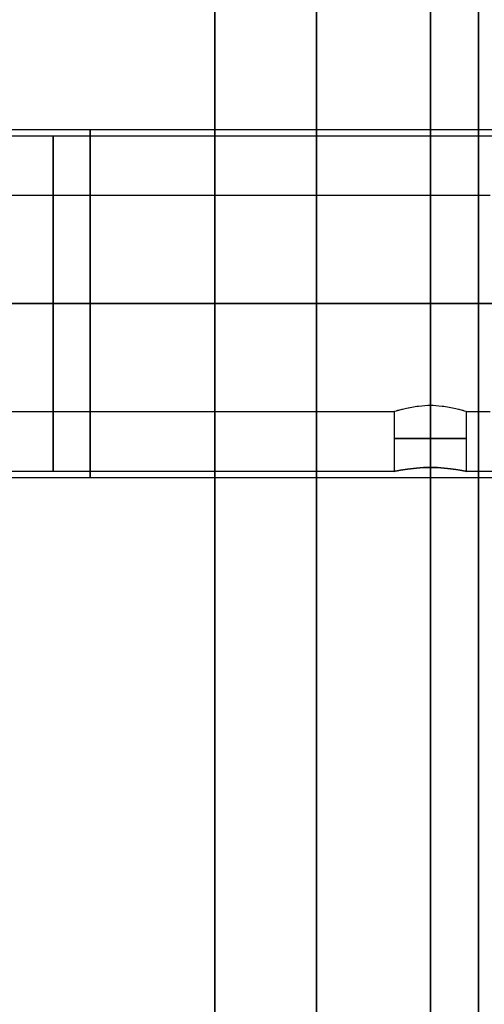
# Model space of a CAD drawing. Header units: millimetres. Extents: x -66 to 114, y 79 to 395.
# Tile 136 of 239: x 82.92 to 86.8, y 133.57 to 141.78. Entities that reach past the tile are written whole.
import ezdxf

# ---------------------------------------------------------------- set-up
doc = ezdxf.new("R2010")
doc.units = ezdxf.units.MM
doc.layers.add('Layer 01', color=18, linetype='Continuous', true_color=0x000000)

msp = doc.modelspace()

# ---------------------------------------------------------------- linework, layer by layer
at = {"layer": 'Layer 01'}
for p, q in [((77.85, 139.4133, -15.38), (88.55, 139.4133, -15.38)), ((77.85, 139.4133, -19.95), (88.55, 139.4133, -19.95)), ((77.85, 139.4133, -24.52), (88.55, 139.4133, -24.52)), ((77.85, 139.4133, -21.72), (88.55, 139.4133, -21.72)), ((77.85, 139.4133, -17.15), (88.55, 139.4133, -17.15)), ((77.85, 139.4133, -12.58), (88.55, 139.4133, -12.58)), ((87.35, 139.4133, -12.53), (78.05, 139.4133, -12.53)), ((87.35, 139.4133, -17.1), (78.05, 139.4133, -17.1)), ((87.35, 139.4133, -21.67), (78.05, 139.4133, -21.67)), ((87.35, 139.4133, -24.57), (78.05, 139.4133, -24.57)), ((87.35, 139.4133, -20), (78.05, 139.4133, -20)), ((87.35, 139.4133, -15.43), (78.05, 139.4133, -15.43)), ((78.15, 139.4133, -13.08), (86.85, 139.4133, -13.08)), ((78.15, 139.4133, -17.65), (86.85, 139.4133, -17.65)), ((78.15, 139.4133, -22.22), (86.85, 139.4133, -22.22)), ((78.15, 139.4133, -24.02), (86.85, 139.4133, -24.02)), ((78.15, 139.4133, -19.45), (86.85, 139.4133, -19.45)), ((78.15, 139.4133, -14.88), (86.85, 139.4133, -14.88)), ((86.05, 138.0133, -23.12), (86.05, 138.5133, -23.12)), ((86.05, 138.0133, -18.55), (86.05, 138.5133, -18.55)), ((86.05, 138.0133, -13.98), (86.05, 138.5133, -13.98)), ((86.65, 138.0133, -13.98), (86.65, 138.5133, -13.98)), ((86.65, 138.0133, -18.55), (86.65, 138.5133, -18.55)), ((86.65, 138.0133, -23.12), (86.65, 138.5133, -23.12))]:
    msp.add_line(p, q, dxfattribs=at)
at = {"layer": 'Layer 01', "extrusion": (-1, 0, 0)}
for centre, radius, start, end in [((-144.9733, -18.55, -84.55), 12.8, 232.39824, 355.5192), ((-144.9733, -18.55, -84.55), 12.8, 4.4808, 127.60176), ((-144.9733, -18.55, -86.75), 12.9, 270, 356.44449), ((-144.9733, -18.55, -86.75), 12.9, 3.55551, 90), ((-139.4133, -13.98, -83.5093), 1.45, 0, 180), ((-139.4133, -18.55, -83.5093), 1.45, 0, 180), ((-139.4133, -23.12, -83.5093), 1.45, 0, 180), ((-139.4133, -23.12, -83.5093), 1.45, 180, 0), ((-139.4133, -18.55, -83.5093), 1.45, 180, 0), ((-139.4133, -13.98, -83.5093), 1.45, 180, 0)]:
    msp.add_arc(centre, radius, start, end, dxfattribs=at)
at = {"layer": 'Layer 01', "extrusion": (-1, -7.15373e-16, -5.52584e-17)}
msp.add_arc((-144.9733, -18.55, -86.35), 12.8, 232.39824, 355.5192, dxfattribs=at)
at = {"layer": 'Layer 01', "extrusion": (-1, 4.048e-16, 6.43655e-16)}
msp.add_arc((-144.9733, -18.55, -86.35), 12.8, 4.4808, 127.60176, dxfattribs=at)
at = {"layer": 'Layer 01', "extrusion": (1, 0, 0)}
for centre, radius, start, end in [((144.9733, -18.55, 85.4), 14.35, 90, 270), ((139.4133, -13.98, 83.2), 1.4, 180, 0), ((139.4133, -18.55, 83.2), 1.4, 180, 0), ((139.4133, -23.12, 83.2), 1.4, 180, 0), ((139.4133, -23.12, 83.2), 1.4, 0, 180), ((139.4133, -18.55, 83.2), 1.4, 0, 180), ((139.4133, -13.98, 83.2), 1.4, 0, 180)]:
    msp.add_arc(centre, radius, start, end, dxfattribs=at)
at = {"layer": 'Layer 01', "extrusion": (0, 1, 0)}
for centre, start, end in [((-86.35, -23.12, 138.2891), 270, 90), ((-86.35, -18.55, 138.2891), 270, 90), ((-86.35, -13.98, 138.2891), 270, 90), ((-86.35, -13.98, 138.2891), 90, 270), ((-86.35, -18.55, 138.2891), 90, 270), ((-86.35, -23.12, 138.2891), 90, 270)]:
    msp.add_arc(centre, 0.3, start, end, dxfattribs=at)
at = {"layer": 'Layer 01'}
for points in [[(87.35, 140.8633, -13.98), (82.7, 140.8633, -13.98), (78.05, 140.8633, -13.98)], [(87.35, 140.8633, -18.55), (82.7, 140.8633, -18.55), (78.05, 140.8633, -18.55)], [(87.35, 140.8633, -23.12), (82.7, 140.8633, -23.12), (78.05, 140.8633, -23.12)], [(77.85, 140.8133, -13.98), (83.2, 140.8133, -13.98), (88.55, 140.8133, -13.98)], [(77.85, 140.8133, -18.55), (83.2, 140.8133, -18.55), (88.55, 140.8133, -18.55)], [(77.85, 140.8133, -23.12), (83.2, 140.8133, -23.12), (88.55, 140.8133, -23.12)], [(86.85, 140.3133, -13.98), (82.5, 140.3133, -13.98), (78.15, 140.3133, -13.98)], [(86.85, 140.3133, -18.55), (82.5, 140.3133, -18.55), (78.15, 140.3133, -18.55)], [(86.85, 140.3133, -23.12), (82.5, 140.3133, -23.12), (78.15, 140.3133, -23.12)], [(86.35, 138.5648, -13.68), (86.35, 138.3053, -13.68), (86.35, 138.0459, -13.68)], [(86.35, 138.0459, -14.28), (86.35, 138.3053, -14.28), (86.35, 138.5648, -14.28)], [(86.35, 138.5648, -18.25), (86.35, 138.3053, -18.25), (86.35, 138.0459, -18.25)], [(86.35, 138.0459, -18.85), (86.35, 138.3053, -18.85), (86.35, 138.5648, -18.85)], [(86.35, 138.5648, -22.82), (86.35, 138.3053, -22.82), (86.35, 138.0459, -22.82)], [(86.35, 138.0459, -23.42), (86.35, 138.3053, -23.42), (86.35, 138.5648, -23.42)], [(78.15, 138.5133, -13.98), (82.1, 138.5133, -13.98), (86.05, 138.5133, -13.98)], [(78.15, 138.5133, -18.55), (82.1, 138.5133, -18.55), (86.05, 138.5133, -18.55)], [(78.15, 138.5133, -23.12), (82.1, 138.5133, -23.12), (86.05, 138.5133, -23.12)], [(86.65, 138.5133, -13.98), (86.75, 138.5133, -13.98), (86.85, 138.5133, -13.98)], [(86.65, 138.5133, -18.55), (86.75, 138.5133, -18.55), (86.85, 138.5133, -18.55)], [(86.65, 138.5133, -23.12), (86.75, 138.5133, -23.12), (86.85, 138.5133, -23.12)], [(86.05, 138.0133, -13.98), (81.95, 138.0133, -13.98), (77.85, 138.0133, -13.98)], [(86.05, 138.0133, -18.55), (81.95, 138.0133, -18.55), (77.85, 138.0133, -18.55)], [(86.05, 138.0133, -23.12), (81.95, 138.0133, -23.12), (77.85, 138.0133, -23.12)], [(88.55, 138.0133, -13.98), (87.6, 138.0133, -13.98), (86.65, 138.0133, -13.98)], [(88.55, 138.0133, -18.55), (87.6, 138.0133, -18.55), (86.65, 138.0133, -18.55)], [(88.55, 138.0133, -23.12), (87.6, 138.0133, -23.12), (86.65, 138.0133, -23.12)], [(78.05, 137.9633, -13.98), (82.7, 137.9633, -13.98), (87.35, 137.9633, -13.98)], [(78.05, 137.9633, -18.55), (82.7, 137.9633, -18.55), (87.35, 137.9633, -18.55)], [(78.05, 137.9633, -23.12), (82.7, 137.9633, -23.12), (87.35, 137.9633, -23.12)]]:
    msp.add_open_spline(points, degree=2, dxfattribs=at)
for points, knots in [([(86.05, 138.5133, -23.12), (86.05, 138.5133, -23.1493), (86.0542, 138.5154, -23.1838), (86.0806, 138.5239, -23.2578), (86.103, 138.5302, -23.2973), (86.1728, 138.5472, -23.367), (86.2142, 138.5539, -23.3904), (86.2884, 138.5626, -23.4162), (86.3222, 138.5648, -23.42), (86.35, 138.5648, -23.42)], [-0.4780156, -0.4780156, -0.4780156, -0.4780156, -0.3585117, -0.3585117, -0.2390078, -0.2390078, -0.1195039, -0.1195039, 0, 0, 0, 0]), ([(86.05, 138.5133, -23.12), (86.05, 138.5133, -23.0615), (86.0663, 138.5213, -22.9794), (86.1739, 138.5474, -22.8719), (86.2143, 138.5539, -22.8496), (86.2884, 138.5626, -22.8238), (86.3222, 138.5648, -22.82), (86.35, 138.5648, -22.82)], [0, 0, 0, 0, 0.2421814, 0.2421814, 0.3632721, 0.3632721, 0.4843628, 0.4843628, 0.4843628, 0.4843628]), ([(86.05, 138.5133, -18.55), (86.05, 138.5133, -18.5793), (86.0542, 138.5154, -18.6138), (86.0806, 138.5239, -18.6878), (86.103, 138.5302, -18.7273), (86.1728, 138.5472, -18.797), (86.2142, 138.5539, -18.8204), (86.2884, 138.5626, -18.8462), (86.3222, 138.5648, -18.85), (86.35, 138.5648, -18.85)], [-0.4780156, -0.4780156, -0.4780156, -0.4780156, -0.3585117, -0.3585117, -0.2390078, -0.2390078, -0.1195039, -0.1195039, 0, 0, 0, 0]), ([(86.05, 138.5133, -18.55), (86.05, 138.5133, -18.4915), (86.0663, 138.5213, -18.4094), (86.1739, 138.5474, -18.3019), (86.2143, 138.5539, -18.2796), (86.2884, 138.5626, -18.2538), (86.3222, 138.5648, -18.25), (86.35, 138.5648, -18.25)], [0, 0, 0, 0, 0.2421814, 0.2421814, 0.3632721, 0.3632721, 0.4843628, 0.4843628, 0.4843628, 0.4843628]), ([(86.05, 138.5133, -13.98), (86.05, 138.5133, -14.0093), (86.0542, 138.5154, -14.0438), (86.0806, 138.5239, -14.1178), (86.103, 138.5302, -14.1573), (86.1728, 138.5472, -14.227), (86.2142, 138.5539, -14.2504), (86.2884, 138.5626, -14.2762), (86.3222, 138.5648, -14.28), (86.35, 138.5648, -14.28)], [-0.4780156, -0.4780156, -0.4780156, -0.4780156, -0.3585117, -0.3585117, -0.2390078, -0.2390078, -0.1195039, -0.1195039, 0, 0, 0, 0]), ([(86.05, 138.5133, -13.98), (86.05, 138.5133, -13.9215), (86.0663, 138.5213, -13.8394), (86.1739, 138.5474, -13.7319), (86.2143, 138.5539, -13.7096), (86.2884, 138.5626, -13.6838), (86.3222, 138.5648, -13.68), (86.35, 138.5648, -13.68)], [0, 0, 0, 0, 0.2421814, 0.2421814, 0.3632721, 0.3632721, 0.4843628, 0.4843628, 0.4843628, 0.4843628]), ([(86.35, 138.5648, -13.68), (86.3778, 138.5648, -13.68), (86.4116, 138.5626, -13.6838), (86.4858, 138.5539, -13.7097), (86.5275, 138.5471, -13.7332), (86.597, 138.5302, -13.8028), (86.6194, 138.5239, -13.8423), (86.6457, 138.5154, -13.9162), (86.65, 138.5133, -13.9507), (86.65, 138.5133, -13.98)], [0, 0, 0, 0, 0.1195024, 0.1195024, 0.2390047, 0.2390047, 0.3585071, 0.3585071, 0.4780095, 0.4780095, 0.4780095, 0.4780095]), ([(86.35, 138.5648, -14.28), (86.3778, 138.5648, -14.28), (86.4116, 138.5626, -14.2762), (86.4858, 138.5539, -14.2504), (86.5262, 138.5474, -14.228), (86.6339, 138.5213, -14.1204), (86.65, 138.5133, -14.0385), (86.65, 138.5133, -13.98)], [-0.4843843, -0.4843843, -0.4843843, -0.4843843, -0.3632883, -0.3632883, -0.2421922, -0.2421922, 0, 0, 0, 0]), ([(86.35, 138.5648, -18.25), (86.3778, 138.5648, -18.25), (86.4116, 138.5626, -18.2538), (86.4858, 138.5539, -18.2797), (86.5275, 138.5471, -18.3032), (86.597, 138.5302, -18.3728), (86.6194, 138.5239, -18.4123), (86.6457, 138.5154, -18.4862), (86.65, 138.5133, -18.5207), (86.65, 138.5133, -18.55)], [0, 0, 0, 0, 0.1195024, 0.1195024, 0.2390047, 0.2390047, 0.3585071, 0.3585071, 0.4780095, 0.4780095, 0.4780095, 0.4780095]), ([(86.35, 138.5648, -18.85), (86.3778, 138.5648, -18.85), (86.4116, 138.5626, -18.8462), (86.4858, 138.5539, -18.8204), (86.5262, 138.5474, -18.798), (86.6339, 138.5213, -18.6904), (86.65, 138.5133, -18.6085), (86.65, 138.5133, -18.55)], [-0.4843843, -0.4843843, -0.4843843, -0.4843843, -0.3632883, -0.3632883, -0.2421922, -0.2421922, 0, 0, 0, 0]), ([(86.35, 138.5648, -22.82), (86.3778, 138.5648, -22.82), (86.4116, 138.5626, -22.8238), (86.4858, 138.5539, -22.8497), (86.5275, 138.5471, -22.8732), (86.597, 138.5302, -22.9428), (86.6194, 138.5239, -22.9823), (86.6457, 138.5154, -23.0562), (86.65, 138.5133, -23.0907), (86.65, 138.5133, -23.12)], [0, 0, 0, 0, 0.1195024, 0.1195024, 0.2390047, 0.2390047, 0.3585071, 0.3585071, 0.4780095, 0.4780095, 0.4780095, 0.4780095]), ([(86.35, 138.5648, -23.42), (86.3778, 138.5648, -23.42), (86.4116, 138.5626, -23.4162), (86.4858, 138.5539, -23.3904), (86.5262, 138.5474, -23.368), (86.6339, 138.5213, -23.2604), (86.65, 138.5133, -23.1785), (86.65, 138.5133, -23.12)], [-0.4843843, -0.4843843, -0.4843843, -0.4843843, -0.3632883, -0.3632883, -0.2421922, -0.2421922, 0, 0, 0, 0]), ([(86.35, 138.0459, -14.28), (86.2704, 138.0458, -14.2796), (86.1933, 138.038, -14.2475), (86.0826, 138.021, -14.1369), (86.05, 138.0133, -14.0591), (86.05, 138.0133, -13.98)], [0, 0, 0, 0, 0.2423486, 0.2423486, 0.4846973, 0.4846973, 0.4846973, 0.4846973]), ([(86.35, 138.0459, -18.85), (86.2704, 138.0458, -18.8496), (86.1933, 138.038, -18.8175), (86.0826, 138.021, -18.7069), (86.05, 138.0133, -18.6291), (86.05, 138.0133, -18.55)], [0, 0, 0, 0, 0.2423486, 0.2423486, 0.4846973, 0.4846973, 0.4846973, 0.4846973]), ([(86.35, 138.0459, -23.42), (86.2704, 138.0458, -23.4196), (86.1933, 138.038, -23.3875), (86.0826, 138.021, -23.2769), (86.05, 138.0133, -23.1991), (86.05, 138.0133, -23.12)], [0, 0, 0, 0, 0.2423486, 0.2423486, 0.4846973, 0.4846973, 0.4846973, 0.4846973]), ([(86.05, 138.0133, -23.12), (86.05, 138.0133, -23.0409), (86.0826, 138.021, -22.9631), (86.1933, 138.038, -22.8524), (86.2709, 138.0458, -22.8204), (86.35, 138.0459, -22.82)], [0, 0, 0, 0, 0.2423343, 0.2423343, 0.4846685, 0.4846685, 0.4846685, 0.4846685]), ([(86.05, 138.0133, -18.55), (86.05, 138.0133, -18.4709), (86.0826, 138.021, -18.3931), (86.1933, 138.038, -18.2824), (86.2709, 138.0458, -18.2504), (86.35, 138.0459, -18.25)], [0, 0, 0, 0, 0.2423343, 0.2423343, 0.4846685, 0.4846685, 0.4846685, 0.4846685]), ([(86.05, 138.0133, -13.98), (86.05, 138.0133, -13.9009), (86.0826, 138.021, -13.8231), (86.1933, 138.038, -13.7124), (86.2709, 138.0458, -13.6804), (86.35, 138.0459, -13.68)], [0, 0, 0, 0, 0.2423343, 0.2423343, 0.4846685, 0.4846685, 0.4846685, 0.4846685]), ([(86.65, 138.0133, -13.98), (86.65, 138.0133, -14.0583), (86.6177, 138.021, -14.1365), (86.5066, 138.038, -14.2477), (86.4297, 138.0458, -14.2796), (86.35, 138.0459, -14.28)], [0, 0, 0, 0, 0.242348, 0.242348, 0.484696, 0.484696, 0.484696, 0.484696]), ([(86.65, 138.0133, -18.55), (86.65, 138.0133, -18.6283), (86.6177, 138.021, -18.7065), (86.5066, 138.038, -18.8177), (86.4297, 138.0458, -18.8496), (86.35, 138.0459, -18.85)], [0, 0, 0, 0, 0.242348, 0.242348, 0.484696, 0.484696, 0.484696, 0.484696]), ([(86.65, 138.0133, -23.12), (86.65, 138.0133, -23.1983), (86.6177, 138.021, -23.2765), (86.5066, 138.038, -23.3877), (86.4297, 138.0458, -23.4196), (86.35, 138.0459, -23.42)], [0, 0, 0, 0, 0.242348, 0.242348, 0.484696, 0.484696, 0.484696, 0.484696]), ([(86.35, 138.0459, -22.82), (86.4292, 138.0458, -22.8204), (86.5066, 138.038, -22.8523), (86.6178, 138.021, -22.9636), (86.65, 138.0133, -23.0415), (86.65, 138.0133, -23.12)], [0, 0, 0, 0, 0.2423419, 0.2423419, 0.4846837, 0.4846837, 0.4846837, 0.4846837]), ([(86.35, 138.0459, -18.25), (86.4292, 138.0458, -18.2504), (86.5066, 138.038, -18.2823), (86.6178, 138.021, -18.3936), (86.65, 138.0133, -18.4715), (86.65, 138.0133, -18.55)], [0, 0, 0, 0, 0.2423419, 0.2423419, 0.4846837, 0.4846837, 0.4846837, 0.4846837]), ([(86.35, 138.0459, -13.68), (86.4292, 138.0458, -13.6804), (86.5066, 138.038, -13.7123), (86.6178, 138.021, -13.8236), (86.65, 138.0133, -13.9015), (86.65, 138.0133, -13.98)], [0, 0, 0, 0, 0.2423419, 0.2423419, 0.4846837, 0.4846837, 0.4846837, 0.4846837])]:
    msp.add_open_spline(points, degree=3, knots=knots, dxfattribs=at)

doc.saveas('drawing.dxf')
